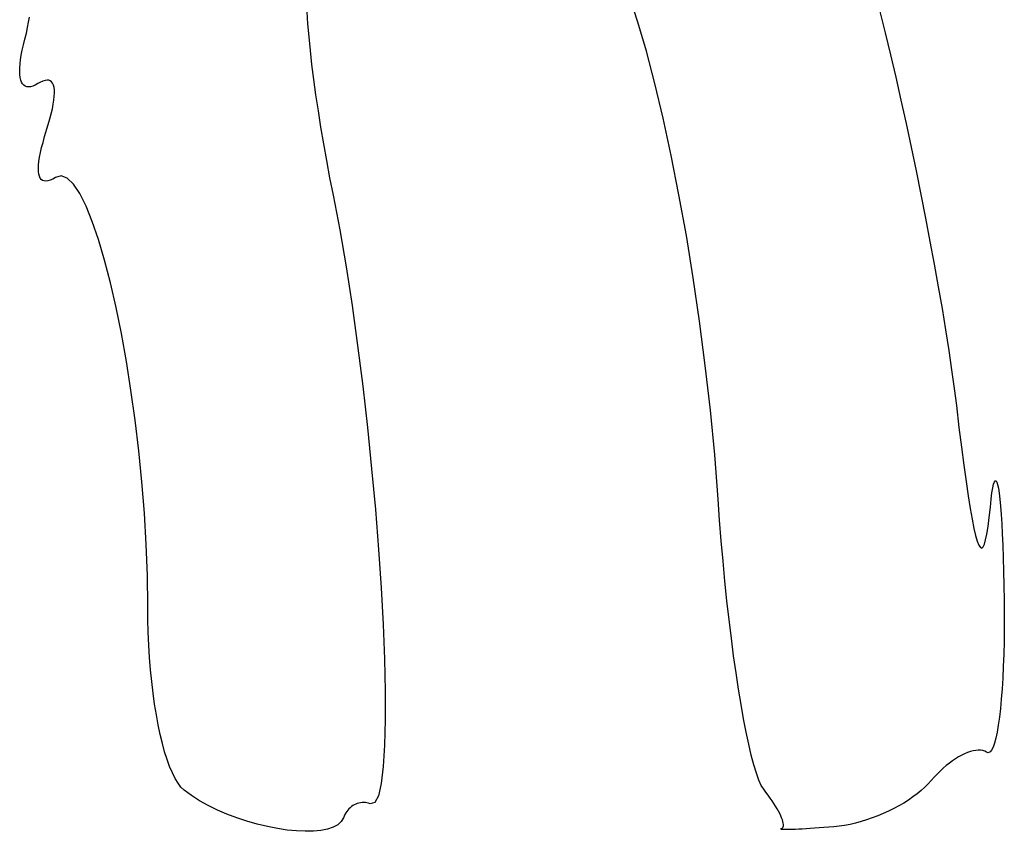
# Model space of a CAD drawing. Header units: metres. Extents: x 7 to 471, y 42 to 513.
# Tile 69 of 85: x 388 to 400, y 197 to 207. Entities that reach past the tile are written whole.
import ezdxf

# ---------------------------------------------------------------- set-up
doc = ezdxf.new("R2010")
doc.units = ezdxf.units.M

msp = doc.modelspace()

# ---------------------------------------------------------------- linework, layer by layer
for p, q in [((395.435, 206.992), (395.332, 207.308)), ((391.401, 207.116), (391.412, 206.969)), ((398.381, 207.121), (398.446, 206.862)), ((388.002, 206.927), (388.015, 206.992)), ((388.015, 206.992), (388.025, 207.051)), ((391.412, 206.969), (391.425, 206.813)), ((395.538, 206.637), (395.435, 206.992)), ((387.968, 206.782), (387.987, 206.857)), ((387.987, 206.857), (388.002, 206.927)), ((398.446, 206.862), (398.51, 206.594)), ((387.937, 206.65), (387.951, 206.714)), ((387.951, 206.714), (387.968, 206.782)), ((391.425, 206.813), (391.442, 206.647)), ((387.916, 206.534), (387.925, 206.59)), ((387.925, 206.59), (387.937, 206.65)), ((391.442, 206.647), (391.461, 206.474)), ((395.641, 206.245), (395.538, 206.637)), ((398.51, 206.594), (398.574, 206.319)), ((387.907, 206.434), (387.91, 206.482)), ((387.91, 206.482), (387.916, 206.534)), ((391.461, 206.474), (391.484, 206.292)), ((387.906, 206.391), (387.907, 206.434)), ((387.908, 206.352), (387.906, 206.391)), ((387.912, 206.317), (387.908, 206.352)), ((387.919, 206.286), (387.912, 206.317)), ((387.928, 206.261), (387.919, 206.286)), ((387.941, 206.239), (387.928, 206.261)), ((387.955, 206.223), (387.941, 206.239)), ((388.126, 206.242), (388.094, 206.225)), ((388.159, 206.261), (388.126, 206.242)), ((388.189, 206.274), (388.159, 206.261)), ((388.215, 206.282), (388.189, 206.274)), ((388.24, 206.285), (388.215, 206.282)), ((388.261, 206.283), (388.24, 206.285)), ((388.279, 206.276), (388.261, 206.283)), ((388.295, 206.263), (388.279, 206.276)), ((388.307, 206.246), (388.295, 206.263)), ((388.317, 206.224), (388.307, 206.246)), ((391.484, 206.292), (391.51, 206.105)), ((395.742, 205.82), (395.641, 206.245)), ((398.574, 206.319), (398.637, 206.039)), ((387.972, 206.211), (387.955, 206.223)), ((387.992, 206.204), (387.972, 206.211)), ((388.014, 206.202), (387.992, 206.204)), ((388.038, 206.204), (388.014, 206.202)), ((388.065, 206.212), (388.038, 206.204)), ((388.094, 206.225), (388.065, 206.212)), ((388.324, 206.197), (388.317, 206.224)), ((388.328, 206.165), (388.324, 206.197)), ((388.327, 206.088), (388.329, 206.129)), ((388.329, 206.129), (388.328, 206.165)), ((388.304, 205.936), (388.315, 205.991)), ((388.315, 205.991), (388.322, 206.042)), ((388.322, 206.042), (388.327, 206.088)), ((391.51, 206.105), (391.539, 205.911)), ((398.637, 206.039), (398.7, 205.755)), ((388.274, 205.812), (388.29, 205.876)), ((388.29, 205.876), (388.304, 205.936)), ((391.539, 205.911), (391.57, 205.713)), ((388.254, 205.743), (388.274, 205.812)), ((395.84, 205.367), (395.742, 205.82)), ((398.7, 205.755), (398.761, 205.468)), ((388.209, 205.596), (388.254, 205.743)), ((391.57, 205.713), (391.604, 205.51)), ((388.173, 205.462), (388.19, 205.526)), ((388.19, 205.526), (388.209, 205.596)), ((391.604, 205.51), (391.641, 205.304)), ((388.149, 205.346), (388.159, 205.402)), ((388.159, 205.402), (388.173, 205.462)), ((398.761, 205.468), (398.822, 205.179)), ((388.136, 205.25), (388.141, 205.295)), ((388.141, 205.295), (388.149, 205.346)), ((391.641, 205.304), (391.68, 205.095)), ((395.934, 204.889), (395.84, 205.367)), ((388.134, 205.208), (388.136, 205.25)), ((388.136, 205.172), (388.134, 205.208)), ((388.14, 205.14), (388.136, 205.172)), ((398.822, 205.179), (398.88, 204.891)), ((388.147, 205.114), (388.14, 205.14)), ((388.157, 205.092), (388.147, 205.114)), ((388.169, 205.075), (388.157, 205.092)), ((388.185, 205.063), (388.169, 205.075)), ((388.204, 205.056), (388.185, 205.063)), ((388.226, 205.055), (388.204, 205.056)), ((388.25, 205.058), (388.226, 205.055)), ((388.277, 205.066), (388.25, 205.058)), ((388.308, 205.08), (388.277, 205.066)), ((388.341, 205.099), (388.308, 205.08)), ((388.412, 205.117), (388.341, 205.099)), ((388.486, 205.089), (388.412, 205.117)), ((388.561, 205.016), (388.486, 205.089)), ((391.68, 205.095), (391.722, 204.884)), ((388.637, 204.902), (388.561, 205.016)), ((388.714, 204.75), (388.637, 204.902)), ((391.722, 204.884), (391.804, 204.46)), ((396.024, 204.391), (395.934, 204.889)), ((398.88, 204.891), (398.936, 204.604)), ((388.79, 204.562), (388.714, 204.75)), ((388.865, 204.342), (388.79, 204.562)), ((398.936, 204.604), (398.991, 204.32)), ((391.804, 204.46), (391.881, 204.01)), ((388.939, 204.092), (388.865, 204.342)), ((396.108, 203.875), (396.024, 204.391)), ((398.991, 204.32), (399.043, 204.041)), ((389.01, 203.816), (388.939, 204.092)), ((391.881, 204.01), (391.954, 203.538)), ((399.043, 204.041), (399.092, 203.767)), ((396.185, 203.347), (396.108, 203.875)), ((389.079, 203.516), (389.01, 203.816)), ((399.092, 203.767), (399.138, 203.5)), ((389.144, 203.196), (389.079, 203.516)), ((391.954, 203.538), (392.021, 203.051)), ((399.138, 203.5), (399.18, 203.241)), ((396.255, 202.809), (396.185, 203.347)), ((399.18, 203.241), (399.219, 202.992)), ((389.205, 202.858), (389.144, 203.196)), ((392.021, 203.051), (392.084, 202.554)), ((399.219, 202.992), (399.254, 202.754)), ((389.261, 202.505), (389.205, 202.858)), ((396.317, 202.265), (396.255, 202.809)), ((399.254, 202.754), (399.285, 202.529)), ((392.084, 202.554), (392.141, 202.051)), ((399.285, 202.529), (399.312, 202.318)), ((389.312, 202.141), (389.261, 202.505)), ((399.312, 202.318), (399.344, 202.053)), ((396.369, 201.72), (396.317, 202.265)), ((389.356, 201.768), (389.312, 202.141)), ((392.141, 202.051), (392.192, 201.549)), ((399.344, 202.053), (399.374, 201.811)), ((399.374, 201.811), (399.403, 201.592)), ((389.394, 201.389), (389.356, 201.768)), ((396.411, 201.177), (396.369, 201.72)), ((399.403, 201.592), (399.431, 201.394)), ((392.192, 201.549), (392.237, 201.053)), ((389.425, 201.007), (389.394, 201.389)), ((399.431, 201.394), (399.456, 201.219)), ((399.746, 201.254), (399.756, 201.315)), ((399.756, 201.315), (399.766, 201.36)), ((399.766, 201.36), (399.776, 201.39)), ((399.776, 201.39), (399.786, 201.404)), ((399.786, 201.404), (399.796, 201.403)), ((399.796, 201.403), (399.806, 201.387)), ((399.806, 201.387), (399.815, 201.357)), ((399.815, 201.357), (399.824, 201.312)), ((399.456, 201.219), (399.481, 201.066)), ((399.736, 201.177), (399.746, 201.254)), ((399.824, 201.312), (399.833, 201.253)), ((399.833, 201.253), (399.842, 201.18)), ((396.429, 200.923), (396.411, 201.177)), ((399.712, 200.955), (399.726, 201.083)), ((399.726, 201.083), (399.736, 201.177)), ((399.842, 201.18), (399.85, 201.093)), ((399.85, 201.093), (399.857, 200.993)), ((389.448, 200.626), (389.425, 201.007)), ((392.237, 201.053), (392.275, 200.567)), ((399.481, 201.066), (399.504, 200.934)), ((399.698, 200.845), (399.712, 200.955)), ((399.857, 200.993), (399.864, 200.88)), ((396.449, 200.671), (396.429, 200.923)), ((399.504, 200.934), (399.526, 200.823)), ((399.684, 200.753), (399.698, 200.845)), ((399.864, 200.88), (399.871, 200.755)), ((399.526, 200.823), (399.547, 200.734)), ((399.547, 200.734), (399.567, 200.665)), ((399.669, 200.682), (399.684, 200.753)), ((399.871, 200.755), (399.877, 200.616)), ((389.462, 200.247), (389.448, 200.626)), ((396.471, 200.423), (396.449, 200.671)), ((399.567, 200.665), (399.586, 200.617)), ((399.586, 200.617), (399.605, 200.59)), ((399.622, 200.583), (399.638, 200.596)), ((399.638, 200.596), (399.654, 200.629)), ((399.654, 200.629), (399.669, 200.682)), ((399.877, 200.616), (399.883, 200.465)), ((392.275, 200.567), (392.307, 200.098)), ((399.605, 200.59), (399.622, 200.583)), ((396.494, 200.18), (396.471, 200.423)), ((399.883, 200.465), (399.887, 200.302)), ((389.467, 199.874), (389.462, 200.247)), ((399.887, 200.302), (399.892, 200.127)), ((396.519, 199.941), (396.494, 200.18)), ((399.892, 200.127), (399.894, 199.949)), ((392.307, 200.098), (392.331, 199.65)), ((389.468, 199.714), (389.467, 199.874)), ((396.545, 199.709), (396.519, 199.941)), ((399.894, 199.949), (399.896, 199.775)), ((399.896, 199.775), (399.895, 199.607)), ((389.472, 199.556), (389.468, 199.714)), ((392.331, 199.65), (392.348, 199.229)), ((396.572, 199.485), (396.545, 199.709)), ((389.479, 199.4), (389.472, 199.556)), ((399.895, 199.607), (399.893, 199.445)), ((389.488, 199.248), (389.479, 199.4)), ((396.6, 199.268), (396.572, 199.485)), ((399.893, 199.445), (399.889, 199.289)), ((399.889, 199.289), (399.884, 199.14)), ((389.5, 199.1), (389.488, 199.248)), ((392.348, 199.229), (392.357, 198.84)), ((396.63, 199.061), (396.6, 199.268)), ((389.514, 198.955), (389.5, 199.1)), ((396.659, 198.863), (396.63, 199.061)), ((399.884, 199.14), (399.877, 198.999)), ((389.531, 198.815), (389.514, 198.955)), ((399.877, 198.999), (399.869, 198.866)), ((389.549, 198.68), (389.531, 198.815)), ((392.357, 198.84), (392.358, 198.489)), ((396.69, 198.677), (396.659, 198.863)), ((399.869, 198.866), (399.859, 198.742)), ((389.57, 198.551), (389.549, 198.68)), ((396.721, 198.502), (396.69, 198.677)), ((399.859, 198.742), (399.848, 198.627)), ((399.848, 198.627), (399.836, 198.521)), ((389.593, 198.428), (389.57, 198.551)), ((392.358, 198.489), (392.35, 198.18)), ((396.752, 198.34), (396.721, 198.502)), ((399.836, 198.521), (399.823, 198.426)), ((389.617, 198.311), (389.593, 198.428)), ((396.783, 198.192), (396.752, 198.34)), ((399.809, 198.341), (399.793, 198.268)), ((399.823, 198.426), (399.809, 198.341)), ((389.643, 198.202), (389.617, 198.311)), ((389.671, 198.1), (389.643, 198.202)), ((399.777, 198.206), (399.759, 198.157)), ((399.793, 198.268), (399.777, 198.206)), ((389.701, 198.005), (389.671, 198.1)), ((392.35, 198.18), (392.334, 197.92)), ((396.815, 198.059), (396.783, 198.192)), ((399.413, 198.076), (399.377, 198.059)), ((399.449, 198.091), (399.413, 198.076)), ((399.483, 198.103), (399.449, 198.091)), ((399.516, 198.111), (399.483, 198.103)), ((399.548, 198.117), (399.516, 198.111)), ((399.579, 198.119), (399.548, 198.117)), ((399.607, 198.118), (399.579, 198.119)), ((399.634, 198.114), (399.607, 198.118)), ((399.658, 198.106), (399.634, 198.114)), ((399.681, 198.095), (399.658, 198.106)), ((399.701, 198.089), (399.681, 198.095)), ((399.722, 198.098), (399.701, 198.089)), ((399.741, 198.121), (399.722, 198.098)), ((399.759, 198.157), (399.741, 198.121)), ((389.732, 197.919), (389.701, 198.005)), ((396.846, 197.941), (396.815, 198.059)), ((399.227, 197.963), (399.189, 197.933)), ((399.265, 197.991), (399.227, 197.963)), ((399.303, 198.016), (399.265, 197.991)), ((399.34, 198.039), (399.303, 198.016)), ((399.377, 198.059), (399.34, 198.039)), ((389.765, 197.842), (389.732, 197.919)), ((389.799, 197.775), (389.765, 197.842)), ((392.334, 197.92), (392.309, 197.713)), ((396.877, 197.84), (396.846, 197.941)), ((396.907, 197.756), (396.877, 197.84)), ((399.114, 197.866), (399.078, 197.829)), ((399.152, 197.901), (399.114, 197.866)), ((399.189, 197.933), (399.152, 197.901)), ((389.834, 197.717), (389.799, 197.775)), ((389.87, 197.67), (389.834, 197.717)), ((396.937, 197.69), (396.907, 197.756)), ((399.007, 197.75), (398.97, 197.709)), ((399.042, 197.791), (399.007, 197.75)), ((399.078, 197.829), (399.042, 197.791)), ((389.908, 197.633), (389.87, 197.67)), ((389.997, 197.566), (389.908, 197.633)), ((392.309, 197.713), (392.274, 197.565)), ((396.966, 197.644), (396.937, 197.69)), ((396.994, 197.608), (396.966, 197.644)), ((397.021, 197.572), (396.994, 197.608)), ((398.884, 197.628), (398.836, 197.588)), ((398.929, 197.668), (398.884, 197.628)), ((398.97, 197.709), (398.929, 197.668)), ((390.095, 197.503), (389.997, 197.566)), ((390.201, 197.444), (390.095, 197.503)), ((392.055, 197.479), (392.036, 197.475)), ((392.075, 197.481), (392.055, 197.479)), ((392.095, 197.482), (392.075, 197.481)), ((392.115, 197.481), (392.095, 197.482)), ((392.135, 197.478), (392.115, 197.481)), ((392.155, 197.474), (392.135, 197.478)), ((392.229, 197.482), (392.175, 197.467)), ((392.274, 197.565), (392.229, 197.482)), ((397.046, 197.537), (397.021, 197.572)), ((397.069, 197.503), (397.046, 197.537)), ((397.091, 197.469), (397.069, 197.503)), ((398.671, 197.476), (398.612, 197.442)), ((398.729, 197.512), (398.671, 197.476)), ((398.784, 197.55), (398.729, 197.512)), ((398.836, 197.588), (398.784, 197.55)), ((390.313, 197.389), (390.201, 197.444)), ((390.43, 197.339), (390.313, 197.389)), ((391.876, 197.356), (391.865, 197.337)), ((391.888, 197.374), (391.876, 197.356)), ((391.901, 197.39), (391.888, 197.374)), ((391.915, 197.405), (391.901, 197.39)), ((391.93, 197.419), (391.915, 197.405)), ((391.946, 197.432), (391.93, 197.419)), ((391.963, 197.444), (391.946, 197.432)), ((391.98, 197.454), (391.963, 197.444)), ((391.998, 197.462), (391.98, 197.454)), ((392.017, 197.469), (391.998, 197.462)), ((392.036, 197.475), (392.017, 197.469)), ((392.175, 197.467), (392.155, 197.474)), ((397.111, 197.437), (397.091, 197.469)), ((397.129, 197.406), (397.111, 197.437)), ((397.146, 197.376), (397.129, 197.406)), ((397.161, 197.348), (397.146, 197.376)), ((398.486, 197.377), (398.421, 197.347)), ((398.55, 197.408), (398.486, 197.377)), ((398.612, 197.442), (398.55, 197.408)), ((390.551, 197.294), (390.43, 197.339)), ((390.674, 197.254), (390.551, 197.294)), ((390.798, 197.218), (390.674, 197.254)), ((391.822, 197.25), (391.78, 197.211)), ((391.848, 197.297), (391.822, 197.25)), ((391.856, 197.317), (391.848, 197.297)), ((391.865, 197.337), (391.856, 197.317)), ((397.173, 197.321), (397.161, 197.348)), ((397.184, 197.295), (397.173, 197.321)), ((397.193, 197.272), (397.184, 197.295)), ((397.199, 197.25), (397.193, 197.272)), ((397.204, 197.231), (397.199, 197.25)), ((398.152, 197.249), (398.084, 197.231)), ((398.219, 197.27), (398.152, 197.249)), ((398.287, 197.294), (398.219, 197.27)), ((398.354, 197.319), (398.287, 197.294)), ((398.421, 197.347), (398.354, 197.319)), ((390.922, 197.189), (390.798, 197.218)), ((391.044, 197.165), (390.922, 197.189)), ((391.162, 197.147), (391.044, 197.165)), ((391.276, 197.136), (391.162, 197.147)), ((391.383, 197.131), (391.276, 197.136)), ((391.483, 197.132), (391.383, 197.131)), ((391.574, 197.141), (391.483, 197.132)), ((391.655, 197.157), (391.574, 197.141)), ((391.724, 197.18), (391.655, 197.157)), ((391.78, 197.211), (391.724, 197.18)), ((397.172, 197.158), (397.174, 197.161)), ((397.174, 197.156), (397.172, 197.158)), ((397.174, 197.161), (397.183, 197.164)), ((397.181, 197.154), (397.174, 197.156)), ((397.192, 197.153), (397.181, 197.154)), ((397.183, 197.164), (397.192, 197.168)), ((397.192, 197.168), (397.199, 197.176)), ((397.209, 197.153), (397.192, 197.153)), ((397.199, 197.176), (397.204, 197.186)), ((397.206, 197.214), (397.204, 197.231)), ((397.204, 197.186), (397.206, 197.199)), ((397.206, 197.199), (397.206, 197.214)), ((397.229, 197.152), (397.209, 197.153)), ((397.254, 197.152), (397.229, 197.152)), ((397.283, 197.153), (397.254, 197.152)), ((397.316, 197.154), (397.283, 197.153)), ((397.352, 197.155), (397.316, 197.154)), ((397.392, 197.157), (397.352, 197.155)), ((397.436, 197.159), (397.392, 197.157)), ((397.482, 197.162), (397.436, 197.159)), ((397.532, 197.165), (397.482, 197.162)), ((397.585, 197.168), (397.532, 197.165)), ((397.64, 197.172), (397.585, 197.168)), ((397.698, 197.176), (397.64, 197.172)), ((397.758, 197.181), (397.698, 197.176)), ((397.82, 197.186), (397.758, 197.181)), ((397.884, 197.192), (397.82, 197.186)), ((397.95, 197.202), (397.884, 197.192)), ((398.017, 197.215), (397.95, 197.202)), ((398.084, 197.231), (398.017, 197.215))]:
    msp.add_line(p, q)

doc.saveas('drawing.dxf')
